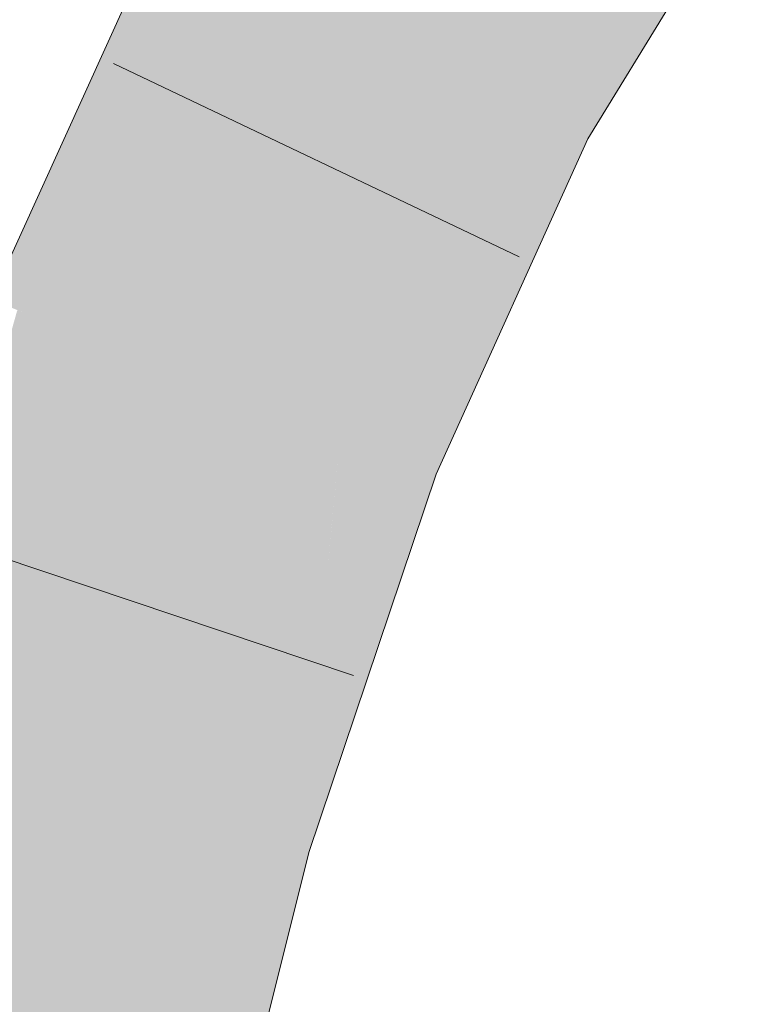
# Model space of a CAD drawing. Extents: x -500 to 300, y 62 to 1162.
# Tile 180 of 256: x 163.204 to 163.593, y 950.476 to 950.991. Entities that reach past the tile are written whole.
import ezdxf

# ---------------------------------------------------------------- set-up
doc = ezdxf.new("R2010")
doc.units = 0
doc.layers.get('0').update_dxf_attribs({"lineweight": 13})
for name, color, linetype, lineweight, true_color in [('E_Leerrohr 25-A06G93S78I', 7, 'Continuous', 9, 0xff8000), ('E_Leerrohr 25-Shading', 7, 'Continuous', 9, 0xff8000), ('E_Leerrohr 32-Shading', 7, 'Continuous', 9, 0x00b300)]:
    doc.layers.add(name, color=color, linetype=linetype, lineweight=lineweight, true_color=true_color)

# ---------------------------------------------------------------- blocks, each defined once
blk = doc.blocks.new('Shading-A06G93GV8I', base_point=(241.45081, 904.12592))
at = {"layer": 'E_Leerrohr 25-Shading', "color": 31, "true_color": 0xfabd7f}
for points in [[(163.31207, 951.02844), (163.39021, 950.98712), (163.42017, 951.20422), (163.49181, 951.15247)], [(163.44164, 950.95996), (163.46573, 951.11005), (163.39737, 950.98334), (163.40073, 951.00427)], [(163.46835, 950.94586), (163.48163, 951.06274), (163.44164, 950.95996), (163.46573, 951.11005)], [(163.48163, 951.06274), (163.46835, 950.94586), (163.50233, 951.00116)], [(163.22273, 950.8313), (163.30504, 950.79907), (163.31207, 951.02844), (163.39021, 950.98712)], [(163.40073, 951.00427), (163.39021, 950.98712), (163.39737, 950.98334)], [(163.39563, 950.9693), (163.39021, 950.98712), (163.37126, 950.77313), (163.30504, 950.79907)], [(163.39737, 950.98334), (163.39021, 950.98712), (163.39563, 950.9693)], [(163.44164, 950.95996), (163.39737, 950.98334), (163.42912, 950.85913), (163.39563, 950.9693)], [(163.42912, 950.85913), (163.39563, 950.9693), (163.38734, 950.76685), (163.37126, 950.77313)], [(163.44164, 950.95996), (163.43315, 950.89166), (163.46835, 950.94586)], [(163.43315, 950.89166), (163.42912, 950.85913), (163.46835, 950.94586)], [(163.15004, 950.61517), (163.23491, 950.59052), (163.22273, 950.8313), (163.30504, 950.79907)], [(163.30504, 950.79907), (163.23491, 950.59052), (163.36412, 950.69775), (163.31979, 950.5658)], [(163.30504, 950.79907), (163.36412, 950.69775), (163.37126, 950.77313)], [(163.37126, 950.77313), (163.36655, 950.72327), (163.38734, 950.76685)], [(163.36655, 950.72327), (163.36412, 950.69775), (163.38734, 950.76685)], [(163.09117, 950.37744), (163.17848, 950.36365), (163.15004, 950.61517), (163.23491, 950.59052)], [(163.23491, 950.59052), (163.17848, 950.36365), (163.31979, 950.5658), (163.24446, 950.35321)], [(163.24446, 950.35321), (163.26579, 950.34985), (163.31979, 950.5658)]]:
    blk.add_solid(points, dxfattribs=at)
at = {"layer": 'E_Leerrohr 25-Shading', "color": 43, "true_color": 0xd7ab7f}
for points in [[(163.50233, 951.00116), (163.46835, 950.94586), (163.59073, 951.07538), (163.50073, 950.92871)], [(163.31207, 951.02844), (163.282, 951.04437), (163.22273, 950.8313), (163.27815, 951.03973)], [(163.22273, 950.8313), (163.27815, 951.03973), (163.2478, 950.97516), (163.27573, 951.0368)], [(163.2478, 950.97516), (163.18864, 950.84467), (163.20511, 950.8382)], [(163.22273, 950.8313), (163.2478, 950.97516), (163.20511, 950.8382)], [(163.46835, 950.94586), (163.42912, 950.85913), (163.42143, 950.75348), (163.39897, 950.76233)], [(163.46835, 950.94586), (163.42143, 950.75348), (163.50073, 950.92871)], [(163.42912, 950.85913), (163.38734, 950.76685), (163.39897, 950.76233)], [(163.15941, 950.64301), (163.20511, 950.8382), (163.16582, 950.70898), (163.20241, 950.83923)], [(163.22273, 950.8313), (163.20511, 950.8382), (163.15941, 950.64301)], [(163.39897, 950.76233), (163.38734, 950.76685), (163.3324, 950.56213), (163.36412, 950.69775)], [(163.39897, 950.76233), (163.3324, 950.56213), (163.35091, 950.55676)], [(163.35091, 950.55676), (163.35495, 950.5556), (163.39897, 950.76233), (163.42143, 950.75348)], [(163.36412, 950.69775), (163.31979, 950.5658), (163.3324, 950.56213)], [(163.32828, 950.5387), (163.31979, 950.5658), (163.29434, 950.34534), (163.26579, 950.34985)], [(163.3324, 950.56213), (163.31979, 950.5658), (163.32828, 950.5387)], [(163.35091, 950.55676), (163.3324, 950.56213), (163.34073, 950.4989), (163.32828, 950.5387)], [(163.34073, 950.4989), (163.35495, 950.5556), (163.35091, 950.55676)], [(163.34073, 950.4989), (163.32828, 950.5387), (163.30196, 950.34412), (163.29434, 950.34534)]]:
    blk.add_solid(points, dxfattribs=at)
at = {"layer": 'E_Leerrohr 32-Shading', "color": 83, "true_color": 0x7fd57f}
for points in [[(162.93954, 950.92761), (163.00063, 950.88837), (163.19971, 951.10419), (163.20833, 951.09668)], [(163.0011, 950.88806), (163.20833, 951.09668), (163.00063, 950.88837)], [(163.0011, 950.88806), (163.15253, 951.03198), (163.20833, 951.09668), (163.20988, 951.09534)]]:
    blk.add_solid(points, dxfattribs=at)
at = {"layer": 'E_Leerrohr 32-Shading', "color": 83, "true_color": 0x7fbd7f}
for points in [[(163.07547, 950.91119), (163.20866, 951.06647), (163.01221, 950.85541), (163.19289, 951.05676)], [(163.02174, 950.84851), (163.02614, 950.84534), (163.20866, 951.06647), (163.20935, 951.06689)], [(163.2226, 951.05188), (163.20049, 951.0517), (163.1828, 950.99982), (163.15111, 950.97986)]]:
    blk.add_solid(points, dxfattribs=at)
blk = doc.blocks.new('Referenz-A06G93SG8I')
at = {"layer": 'E_Leerrohr 25-A06G93S78I', "linetype": 'Continuous', "ltscale": 0.13}
for p, q in [((163.50073, 950.92874), (163.5931, 951.07922)), ((163.18864, 950.84465), (163.2797, 951.04556)), ((163.46483, 950.86714), (163.25266, 950.96818)), ((163.42143, 950.75351), (163.50073, 950.92874)), ((163.35494, 950.55561), (163.42143, 950.75351)), ((163.37824, 950.64809), (163.15546, 950.7229)), ((163.30195, 950.34413), (163.35494, 950.55561))]:
    blk.add_line(p, q, dxfattribs=at)

msp = doc.modelspace()

# ---------------------------------------------------------------- block references
at = {"color": 8, "lineweight": 25, "ltscale": 0.25, "true_color": 0x808080}
msp.add_blockref('Referenz-A06G93SG8I', (0, 0), dxfattribs=at)
msp.add_blockref('Shading-A06G93GV8I', (241.45081, 904.12592))

doc.saveas('drawing.dxf')
